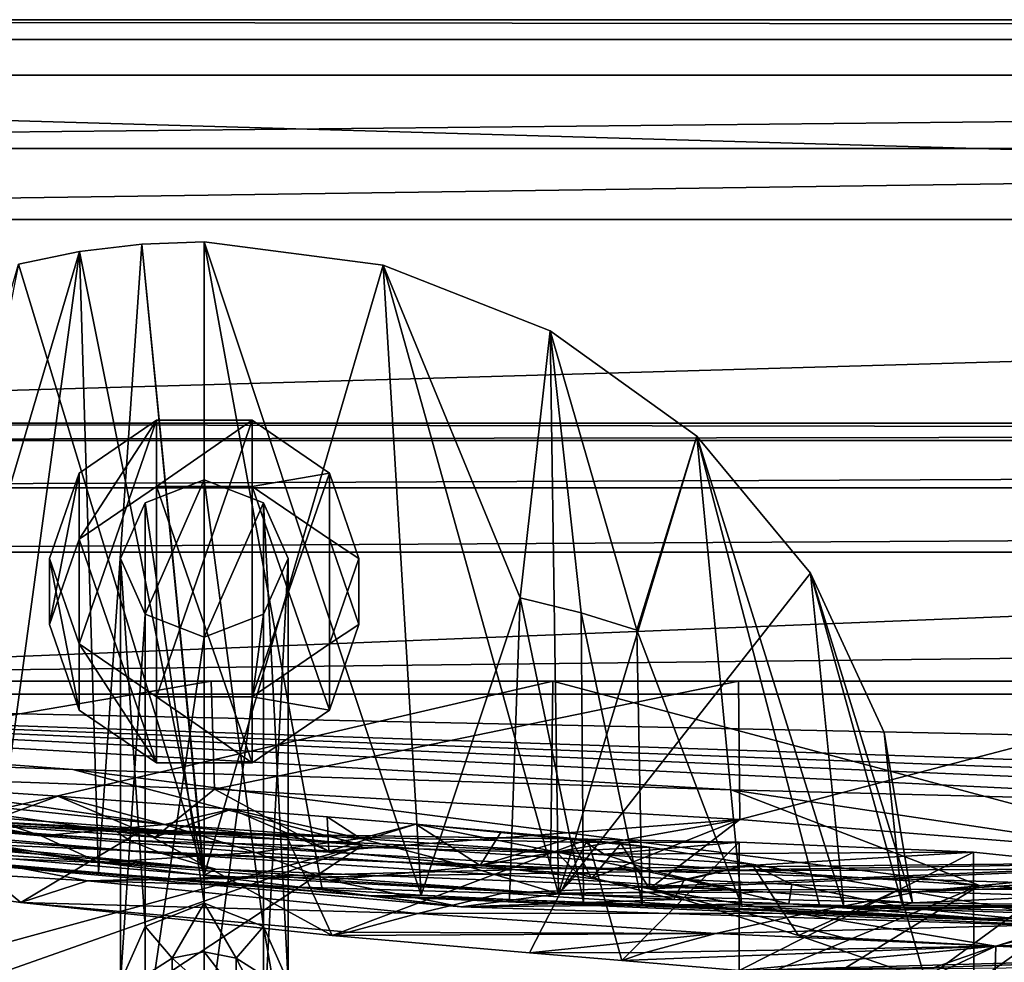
# Model space of a CAD drawing. Header units: metres. Extents: x -1004 to 0, y -708 to 0.
# Tile 23 of 93: x -864 to -788, y -73 to 0. Entities that reach past the tile are written whole.
import ezdxf

# ---------------------------------------------------------------- set-up
doc = ezdxf.new("R2010")
doc.units = ezdxf.units.M

msp = doc.modelspace()

# ---------------------------------------------------------------- linework, layer by layer
at = {"layer": 'top'}
for points in [[(-17.027203, -4.297202, 163.059692), (-987.0271, -4.297202, 163.059692), (-17.027203, -4.297202, 176.059937)], [(-987.0271, -4.297202, 163.059692), (-987.0271, -4.297202, 176.059692), (-17.027203, -4.297202, 176.059937)], [(-17.027203, -4.297202, 176.059937), (-987.0271, -4.297202, 176.059692), (-987.0271, -4.297202, 2050.059814)], [(-987.0271, -4.297202, 2063.059814), (-17.027203, -4.297202, 2063.059814), (-987.0271, -4.297202, 2050.059814)], [(-17.027203, -4.297202, 2063.059814), (-17.027203, -4.297202, 2050.059814), (-987.0271, -4.297202, 2050.059814)], [(-987.0271, -4.297202, 2050.059814), (-17.027203, -4.297202, 2050.059814), (-17.027203, -4.297202, 176.059937)], [(-17.027203, -4.297202, 2063.059814), (-987.0271, -4.297202, 2063.059814), (-51.027081, -31.297201, 2063.059814)], [(-51.027081, -31.297201, 2063.059814), (-987.0271, -4.297202, 2063.059814), (-953.0271, -31.297201, 2063.059814)], [(-17.027203, -4.297202, 163.059692), (-953.0271, -31.297201, 163.059692), (-987.0271, -4.297202, 163.059692)], [(-51.027081, -31.297201, 163.059692), (-953.0271, -31.297201, 163.059692), (-17.027203, -4.297202, 163.059692)], [(-854.610229, -17.402693, 943.24469), (-859.427612, -17.981102, 943.439392), (-857.965576, -66.166344, 853.355103)], [(-849.757874, -66.343216, 961.043457), (-859.427612, -17.981102, 943.439392), (-854.610229, -17.402693, 943.24469)], [(-854.610229, -17.402693, 943.24469), (-857.965576, -66.166344, 853.355103), (-849.757874, -66.81797, 852.998474)], [(-849.757874, -17.233496, 943.16864), (-854.610229, -17.402693, 943.24469), (-849.757874, -66.81797, 852.998474)], [(-849.757874, -66.343216, 961.043457), (-854.610229, -17.402693, 943.24469), (-849.757874, -17.233496, 943.16864)], [(-835.882202, -19.042377, 943.617188), (-849.757874, -66.343216, 961.043457), (-849.757874, -17.233496, 943.16864)], [(-849.757874, -66.81797, 852.998474), (-840.612122, -67.447441, 854.62323), (-849.757874, -17.233496, 943.16864)], [(-840.612122, -67.447441, 854.62323), (-832.92395, -67.895103, 857.842773), (-849.757874, -17.233496, 943.16864)], [(-849.757874, -17.233496, 943.16864), (-832.92395, -67.895103, 857.842773), (-835.882202, -19.042377, 943.617188)], [(-865.922913, -65.457809, 855.379517), (-859.427612, -17.981102, 943.439392), (-873.298157, -64.734299, 858.985352)], [(-859.427612, -17.981102, 943.439392), (-864.172729, -18.963947, 943.752136), (-873.298157, -64.734299, 858.985352)], [(-859.427612, -17.981102, 943.439392), (-865.922913, -65.457809, 855.379517), (-857.965576, -66.166344, 853.355103)], [(-864.172729, -18.963947, 943.752136), (-859.427612, -17.981102, 943.439392), (-849.757874, -66.343216, 961.043457)], [(-877.160034, -64.035118, 959.891235), (-864.172729, -18.963947, 943.752136), (-849.757874, -66.343216, 961.043457)], [(-822.274902, -67.830177, 960.940979), (-849.757874, -66.343216, 961.043457), (-835.882202, -19.042377, 943.617188)], [(-822.923828, -24.136017, 945.050842), (-822.274902, -67.830177, 960.940979), (-835.882202, -19.042377, 943.617188)], [(-832.92395, -67.895103, 857.842773), (-825.247131, -44.84251, 905.748718), (-835.882202, -19.042377, 943.617188)], [(-835.882202, -19.042377, 943.617188), (-825.247131, -44.84251, 905.748718), (-822.923828, -24.136017, 945.050842)], [(-825.247131, -44.84251, 905.748718), (-820.522949, -46.004532, 909.40625), (-822.923828, -24.136017, 945.050842)], [(-822.274902, -67.830177, 960.940979), (-822.923828, -24.136017, 945.050842), (-811.549011, -32.308517, 947.480591)], [(-822.923828, -24.136017, 945.050842), (-820.522949, -46.004532, 909.40625), (-816.19928, -47.357674, 913.315613)], [(-811.549011, -32.308517, 947.480591), (-822.923828, -24.136017, 945.050842), (-816.19928, -47.357674, 913.315613)], [(-51.027081, -31.297201, 2063.059814), (-953.0271, -31.297201, 2063.059814), (-56.027115, -32.636967, 2063.059814)], [(-953.0271, -31.297201, 2063.059814), (-948.0271, -32.636948, 2063.059814), (-56.027115, -32.636967, 2063.059814)], [(-953.0271, -31.297201, 163.059692), (-51.027081, -31.297201, 163.059692), (-948.0271, -32.636948, 163.059692)], [(-51.027081, -31.297201, 163.059692), (-56.027115, -32.636967, 163.059692), (-948.0271, -32.636948, 163.059692)], [(-56.027115, -32.636967, 2063.059814), (-948.0271, -32.636948, 2063.059814), (-944.366821, -36.297203, 2063.059814)], [(-948.0271, -32.636948, 163.059692), (-56.027115, -32.636967, 163.059692), (-944.366821, -36.297203, 163.059692)], [(-56.027115, -32.636967, 2063.059814), (-944.366821, -36.297203, 2063.059814), (-59.687374, -36.297272, 2063.059814)], [(-56.027115, -32.636967, 163.059692), (-59.687374, -36.297272, 163.059692), (-944.366821, -36.297203, 163.059692)], [(-802.715576, -42.937901, 950.817139), (-822.274902, -67.830177, 960.940979), (-811.549011, -32.308517, 947.480591)], [(-816.19928, -47.357674, 913.315613), (-808.042969, -68.747818, 890.460571), (-811.549011, -32.308517, 947.480591)], [(-808.042969, -68.747818, 890.460571), (-801.993713, -68.787987, 906.035645), (-811.549011, -32.308517, 947.480591)], [(-811.549011, -32.308517, 947.480591), (-801.993713, -68.787987, 906.035645), (-800.123535, -68.780083, 912.230591)], [(-811.549011, -32.308517, 947.480591), (-800.123535, -68.780083, 912.230591), (-802.715576, -42.937901, 950.817139)], [(-944.366821, -36.297203, 2063.059814), (-943.0271, -41.297203, 2063.059814), (-59.687374, -36.297272, 2063.059814)], [(-944.366821, -36.297203, 163.059692), (-59.687374, -36.297272, 163.059692), (-943.0271, -41.297203, 163.059692)], [(-59.687374, -36.297272, 2063.059814), (-943.0271, -41.297203, 2063.059814), (-61.027081, -41.297325, 2063.059814)], [(-59.687374, -36.297272, 163.059692), (-61.027081, -41.297325, 163.059692), (-943.0271, -41.297203, 163.059692)], [(-943.0271, -41.297203, 2063.059814), (-943.0271, -51.297203, 2063.059814), (-61.027081, -41.297325, 2063.059814)], [(-943.0271, -41.297203, 163.059692), (-61.027081, -41.297325, 163.059692), (-943.0271, -51.297203, 163.059692)], [(-61.027081, -41.297325, 2063.059814), (-943.0271, -51.297203, 2063.059814), (-61.026958, -51.297203, 2063.059814)], [(-61.027081, -41.297325, 163.059692), (-61.026958, -51.297203, 163.059692), (-943.0271, -51.297203, 163.059692)], [(-794.793396, -68.495552, 959.577637), (-822.274902, -67.830177, 960.940979), (-802.715576, -42.937901, 950.817139)], [(-797.008179, -55.274689, 954.917908), (-794.793396, -68.495552, 959.577637), (-802.715576, -42.937901, 950.817139)], [(-800.123535, -68.780083, 912.230591), (-795.567078, -68.674416, 935.686279), (-802.715576, -42.937901, 950.817139)], [(-802.715576, -42.937901, 950.817139), (-795.567078, -68.674416, 935.686279), (-797.008179, -55.274689, 954.917908)], [(-832.92395, -67.895103, 857.842773), (-826.06543, -68.227997, 862.589294), (-825.247131, -44.84251, 905.748718)], [(-826.06543, -68.227997, 862.589294), (-820.340393, -68.452637, 868.655518), (-825.247131, -44.84251, 905.748718)], [(-825.247131, -44.84251, 905.748718), (-820.340393, -68.452637, 868.655518), (-820.522949, -46.004532, 909.40625)], [(-820.522949, -46.004532, 909.40625), (-815.78595, -68.590988, 875.65686), (-816.19928, -47.357674, 913.315613)], [(-820.340393, -68.452637, 868.655518), (-815.78595, -68.590988, 875.65686), (-820.522949, -46.004532, 909.40625)], [(-816.19928, -47.357674, 913.315613), (-815.78595, -68.590988, 875.65686), (-808.042969, -68.747818, 890.460571)], [(-61.026958, -51.297203, 163.059692), (-726.290894, -51.297203, 197.247162), (-943.0271, -51.297203, 163.059692)], [(-726.290894, -51.297203, 197.247162), (-767.234558, -51.297203, 193.941605), (-943.0271, -51.297203, 163.059692)], [(-943.0271, -51.297203, 163.059692), (-767.234558, -51.297203, 193.941605), (-808.307739, -51.297203, 193.41275)], [(-769.87146, -51.297203, 2037.609009), (-507.81012, -51.297203, 2032.241211), (-943.0271, -51.297203, 2063.059814)], [(-507.81012, -51.297203, 2032.241211), (-454.791016, -51.297203, 2034.755859), (-943.0271, -51.297203, 2063.059814)], [(-943.0271, -51.297203, 2063.059814), (-454.791016, -51.297203, 2034.755859), (-61.026958, -51.297203, 2063.059814)], [(-875.736145, -51.297203, 2044.932495), (-822.706604, -51.297203, 2042.676025), (-943.0271, -51.297203, 2063.059814)], [(-822.706604, -51.297203, 2042.676025), (-769.87146, -51.297203, 2037.609009), (-943.0271, -51.297203, 2063.059814)], [(-808.307739, -51.297203, 193.41275), (-849.232544, -51.297203, 195.654984), (-943.0271, -51.297203, 163.059692)], [(-849.232544, -51.297203, 195.654984), (-889.72876, -51.297203, 200.624969), (-943.0271, -51.297203, 163.059692)], [(-849.232544, -51.297203, 195.654984), (-889.701172, -58.207253, 203.166687), (-889.72876, -51.297203, 200.624969)], [(-848.972412, -59.678417, 198.694427), (-889.701172, -58.207253, 203.166687), (-849.232544, -51.297203, 195.654984)], [(-875.736145, -51.297203, 2044.932495), (-875.770142, -63.577286, 2042.766724), (-822.706604, -51.297203, 2042.676025)], [(-875.770142, -63.577286, 2042.766724), (-822.884949, -65.855408, 2040.114502), (-822.706604, -51.297203, 2042.676025)], [(-808.307739, -51.297203, 193.41275), (-848.972412, -59.678417, 198.694427), (-849.232544, -51.297203, 195.654984)], [(-808.200867, -62.023865, 197.315552), (-848.972412, -59.678417, 198.694427), (-808.307739, -51.297203, 193.41275)], [(-822.706604, -51.297203, 2042.676025), (-822.884949, -65.855408, 2040.114502), (-770.159607, -65.319366, 2035.15332)], [(-822.706604, -51.297203, 2042.676025), (-770.159607, -65.319366, 2035.15332), (-769.87146, -51.297203, 2037.609009)], [(-767.234558, -51.297203, 193.941605), (-808.200867, -62.023865, 197.315552), (-808.307739, -51.297203, 193.41275)], [(-767.468323, -65.316795, 199.038956), (-808.200867, -62.023865, 197.315552), (-767.234558, -51.297203, 193.941605)], [(-795.567078, -68.674416, 935.686279), (-794.793396, -68.495552, 959.577637), (-797.008179, -55.274689, 954.917908)], [(-848.972412, -59.678417, 198.694427), (-853.577881, -63.410149, 320.85907), (-889.701172, -58.207253, 203.166687)], [(-853.577881, -63.410149, 320.85907), (-867.20166, -62.439396, 322.848114), (-889.701172, -58.207253, 203.166687)], [(-879.016785, -61.822502, 492.243408), (-887.121521, -58.583912, 337.418945), (-862.400635, -63.296169, 492.175079)], [(-887.121521, -58.583912, 337.418945), (-874.23175, -59.340397, 325.937317), (-862.400635, -63.296169, 492.175079)], [(-862.400635, -63.296169, 492.175079), (-874.23175, -59.340397, 325.937317), (-852.808655, -62.420971, 406.332275)], [(-874.23175, -59.340397, 325.937317), (-861.132202, -60.221062, 321.364349), (-852.808655, -62.420971, 406.332275)], [(-861.132202, -60.221062, 321.364349), (-874.23175, -59.340397, 325.937317), (-867.20166, -62.439396, 322.848114)], [(-857.901062, -65.356529, 578.066223), (-879.612305, -64.45845, 664.056396), (-895.616821, -60.177223, 492.31369)], [(-895.616821, -60.177223, 492.31369), (-879.016785, -61.822502, 492.243408), (-857.901062, -65.356529, 578.066223)], [(-853.577881, -63.410149, 320.85907), (-861.132202, -60.221062, 321.364349), (-867.20166, -62.439396, 322.848114)], [(-852.808655, -62.420971, 406.332275), (-861.132202, -60.221062, 321.364349), (-847.637878, -61.22514, 321.471588)], [(-847.637878, -61.22514, 321.471588), (-861.132202, -60.221062, 321.364349), (-853.577881, -63.410149, 320.85907)], [(-840.094727, -64.495232, 323.604584), (-853.577881, -63.410149, 320.85907), (-848.972412, -59.678417, 198.694427)], [(-808.200867, -62.023865, 197.315552), (-840.094727, -64.495232, 323.604584), (-848.972412, -59.678417, 198.694427)], [(-892.096436, -60.784241, 1713.591675), (-892.748108, -60.84351, 1504.057007), (-856.504944, -62.984676, 1504.057129)], [(-892.748108, -60.84351, 1504.057007), (-855.558472, -63.659142, 1354.35791), (-856.504944, -62.984676, 1504.057129)], [(-892.748108, -60.84351, 1504.057007), (-892.282837, -61.211842, 1354.437866), (-855.558472, -63.659142, 1354.35791)], [(-855.187927, -62.820137, 1713.624878), (-854.650574, -62.902309, 1769.086914), (-892.096436, -60.784241, 1713.591675)], [(-854.650574, -62.902309, 1769.086914), (-871.535095, -62.258232, 1845.764404), (-892.096436, -60.784241, 1713.591675)], [(-856.504944, -62.984676, 1504.057129), (-855.187927, -62.820137, 1713.624878), (-892.096436, -60.784241, 1713.591675)], [(-892.282837, -61.211842, 1354.437866), (-853.018921, -64.679634, 1204.7146), (-855.558472, -63.659142, 1354.35791)], [(-892.282837, -61.211842, 1354.437866), (-891.032593, -61.791126, 1204.846802), (-853.018921, -64.679634, 1204.7146)], [(-891.032593, -61.791126, 1204.846802), (-848.852234, -65.8731, 1055.248657), (-853.018921, -64.679634, 1204.7146)], [(-888.980652, -62.49649, 1055.366943), (-848.852234, -65.8731, 1055.248657), (-891.032593, -61.791126, 1204.846802)], [(-879.016785, -61.822502, 492.243408), (-862.400635, -63.296169, 492.175079), (-857.901062, -65.356529, 578.066223)], [(-840.094727, -64.495232, 323.604584), (-847.637878, -61.22514, 321.471588), (-853.577881, -63.410149, 320.85907)], [(-852.808655, -62.420971, 406.332275), (-847.637878, -61.22514, 321.471588), (-837.627075, -63.51749, 406.278778)], [(-847.637878, -61.22514, 321.471588), (-840.218079, -61.817905, 323.556702), (-837.627075, -63.51749, 406.278778)], [(-840.094727, -64.495232, 323.604584), (-840.218079, -61.817905, 323.556702), (-847.637878, -61.22514, 321.471588)], [(-837.627075, -63.51749, 406.278778), (-840.218079, -61.817905, 323.556702), (-833.342407, -62.393806, 327.02124)], [(-833.342407, -62.393806, 327.02124), (-840.218079, -61.817905, 323.556702), (-840.094727, -64.495232, 323.604584)], [(-890.162598, -64.841545, 1923.057007), (-871.535095, -62.258232, 1845.764404), (-863.986145, -68.469063, 1812.364502)], [(-877.160034, -64.035118, 959.891235), (-848.852234, -65.8731, 1055.248657), (-888.980652, -62.49649, 1055.366943)], [(-871.535095, -62.258232, 1845.764404), (-854.650574, -62.902309, 1769.086914), (-863.986145, -68.469063, 1812.364502)], [(-862.400635, -63.296169, 492.175079), (-852.808655, -62.420971, 406.332275), (-845.771423, -64.59597, 492.108734)], [(-852.808655, -62.420971, 406.332275), (-837.627075, -63.51749, 406.278778), (-845.771423, -64.59597, 492.108734)], [(-828.35022, -65.597733, 330.747253), (-840.094727, -64.495232, 323.604584), (-808.200867, -62.023865, 197.315552)], [(-828.35022, -65.597733, 330.747253), (-833.342407, -62.393806, 327.02124), (-840.094727, -64.495232, 323.604584)], [(-833.342407, -62.393806, 327.02124), (-822.446411, -64.543343, 406.226318), (-837.627075, -63.51749, 406.278778)], [(-826.711975, -62.977085, 332.264496), (-817.435303, -63.88168, 346.300232), (-833.342407, -62.393806, 327.02124)], [(-817.435303, -63.88168, 346.300232), (-815.208374, -64.166626, 354.473541), (-833.342407, -62.393806, 327.02124)], [(-833.342407, -62.393806, 327.02124), (-815.208374, -64.166626, 354.473541), (-822.446411, -64.543343, 406.226318)], [(-826.711975, -62.977085, 332.264496), (-833.342407, -62.393806, 327.02124), (-828.35022, -65.597733, 330.747253)], [(-819.708191, -66.603249, 341.459961), (-828.35022, -65.597733, 330.747253), (-808.200867, -62.023865, 197.315552)], [(-819.708191, -66.603249, 341.459961), (-808.200867, -62.023865, 197.315552), (-815.208191, -67.399529, 354.47464)], [(-808.200867, -62.023865, 197.315552), (-767.468323, -65.316795, 199.038956), (-815.208191, -67.399529, 354.47464)], [(-863.986145, -68.469063, 1812.364502), (-854.650574, -62.902309, 1769.086914), (-839.844421, -71.025368, 1695.096069)], [(-857.901062, -65.356529, 578.066223), (-862.400635, -63.296169, 492.175079), (-845.771423, -64.59597, 492.108734)], [(-856.504944, -62.984676, 1504.057129), (-843.439758, -63.182178, 1713.74646), (-855.187927, -62.820137, 1713.624878)], [(-820.159668, -63.811649, 1504.057129), (-819.996887, -63.564648, 1581.99292), (-856.504944, -62.984676, 1504.057129)], [(-819.996887, -63.564648, 1581.99292), (-843.439758, -63.182178, 1713.74646), (-856.504944, -62.984676, 1504.057129)], [(-856.504944, -62.984676, 1504.057129), (-855.558472, -63.659142, 1354.35791), (-818.719055, -64.7202, 1354.303101)], [(-820.159668, -63.811649, 1504.057129), (-856.504944, -62.984676, 1504.057129), (-818.719055, -64.7202, 1354.303101)], [(-843.439758, -63.182178, 1713.74646), (-854.650574, -62.902309, 1769.086914), (-855.187927, -62.820137, 1713.624878)], [(-854.650574, -62.902309, 1769.086914), (-843.439758, -63.182178, 1713.74646), (-839.844421, -71.025368, 1695.096069)], [(-839.844421, -71.025368, 1695.096069), (-843.439758, -63.182178, 1713.74646), (-819.996887, -63.564648, 1581.99292)], [(-821.325684, -63.480854, 338.791565), (-826.711975, -62.977085, 332.264496), (-828.35022, -65.597733, 330.747253)], [(-826.711975, -62.977085, 332.264496), (-821.325684, -63.480854, 338.791565), (-817.435303, -63.88168, 346.300232)], [(-762.079041, -66.424118, 1923.057007), (-721.803162, -62.80423, 1983.376099), (-794.323242, -67.614372, 1923.057007)], [(-794.323242, -67.614372, 1923.057007), (-721.803162, -62.80423, 1983.376099), (-770.159607, -65.319366, 2035.15332)], [(-875.770142, -63.577286, 2042.766724), (-890.162598, -64.841545, 1923.057007), (-858.828674, -66.788475, 1923.057007)], [(-848.852234, -65.8731, 1055.248657), (-877.160034, -64.035118, 959.891235), (-849.757874, -66.343216, 961.043457)], [(-822.884949, -65.855408, 2040.114502), (-875.770142, -63.577286, 2042.766724), (-858.828674, -66.788475, 1923.057007)], [(-855.558472, -63.659142, 1354.35791), (-814.862854, -66.037811, 1204.630249), (-818.719055, -64.7202, 1354.303101)], [(-855.558472, -63.659142, 1354.35791), (-853.018921, -64.679634, 1204.7146), (-814.862854, -66.037811, 1204.630249)], [(-837.627075, -63.51749, 406.278778), (-829.131287, -65.721695, 492.044342), (-845.771423, -64.59597, 492.108734)], [(-819.996887, -63.564648, 1581.99292), (-824.525391, -72.360207, 1609.554688), (-839.844421, -71.025368, 1695.096069)], [(-822.446411, -64.543343, 406.226318), (-829.131287, -65.721695, 492.044342), (-837.627075, -63.51749, 406.278778)], [(-821.325684, -63.480854, 338.791565), (-828.35022, -65.597733, 330.747253), (-819.708191, -66.603249, 341.459961)], [(-817.359619, -72.957466, 1565.361328), (-824.525391, -72.360207, 1609.554688), (-819.996887, -63.564648, 1581.99292)], [(-815.208374, -64.166626, 354.473541), (-807.270386, -65.498421, 406.145844), (-822.446411, -64.543343, 406.226318)], [(-817.435303, -63.88168, 346.300232), (-821.325684, -63.480854, 338.791565), (-819.708191, -66.603249, 341.459961)], [(-808.264465, -63.796066, 1504.110352), (-819.996887, -63.564648, 1581.99292), (-820.159668, -63.811649, 1504.057129)], [(-818.719055, -64.7202, 1354.303101), (-808.264465, -63.796066, 1504.110352), (-820.159668, -63.811649, 1504.057129)], [(-808.264465, -63.796066, 1504.110352), (-817.359619, -72.957466, 1565.361328), (-819.996887, -63.564648, 1581.99292)], [(-817.435303, -63.88168, 346.300232), (-819.708191, -66.603249, 341.459961), (-815.208191, -67.399529, 354.47464)], [(-790.07489, -64.57476, 1354.276978), (-808.264465, -63.796066, 1504.110352), (-818.719055, -64.7202, 1354.303101)], [(-815.208374, -64.166626, 354.473541), (-817.435303, -63.88168, 346.300232), (-815.208191, -67.399529, 354.47464)], [(-808.250854, -73.740707, 1504.014038), (-817.359619, -72.957466, 1565.361328), (-808.264465, -63.796066, 1504.110352)], [(-815.208374, -64.166626, 354.473541), (-815.208191, -67.399529, 354.47464), (-807.270386, -65.498421, 406.145844)], [(-790.07489, -64.57476, 1354.276978), (-808.250854, -73.740707, 1504.014038), (-808.264465, -63.796066, 1504.110352)], [(-858.828674, -66.788475, 1923.057007), (-890.162598, -64.841545, 1923.057007), (-863.986145, -68.469063, 1812.364502)], [(-829.86145, -68.811707, 664.056396), (-837.016846, -67.946159, 784.95929), (-879.612305, -64.45845, 664.056396)], [(-837.016846, -67.946159, 784.95929), (-865.922913, -65.457809, 855.379517), (-879.612305, -64.45845, 664.056396)], [(-829.86145, -68.811707, 664.056396), (-879.612305, -64.45845, 664.056396), (-857.901062, -65.356529, 578.066223)], [(-845.771423, -64.59597, 492.108734), (-840.086914, -66.730057, 578.020935), (-857.901062, -65.356529, 578.066223)], [(-853.018921, -64.679634, 1204.7146), (-808.541382, -67.498871, 1055.177002), (-814.862854, -66.037811, 1204.630249)], [(-853.018921, -64.679634, 1204.7146), (-848.852234, -65.8731, 1055.248657), (-808.541382, -67.498871, 1055.177002)], [(-829.131287, -65.721695, 492.044342), (-840.086914, -66.730057, 578.020935), (-845.771423, -64.59597, 492.108734)], [(-822.446411, -64.543343, 406.226318), (-820.808044, -66.219551, 492.012878), (-829.131287, -65.721695, 492.044342)], [(-807.270386, -65.498421, 406.145844), (-812.483154, -66.674156, 491.981934), (-822.446411, -64.543343, 406.226318)], [(-812.483154, -66.674156, 491.981934), (-820.808044, -66.219551, 492.012878), (-822.446411, -64.543343, 406.226318)], [(-814.862854, -66.037811, 1204.630249), (-790.07489, -64.57476, 1354.276978), (-818.719055, -64.7202, 1354.303101)], [(-814.862854, -66.037811, 1204.630249), (-777.589722, -65.864189, 1204.479126), (-790.07489, -64.57476, 1354.276978)], [(-790.035095, -74.786453, 1353.887085), (-808.250854, -73.740707, 1504.014038), (-790.07489, -64.57476, 1354.276978)], [(-777.589722, -65.864189, 1204.479126), (-790.035095, -74.786453, 1353.887085), (-790.07489, -64.57476, 1354.276978)], [(-857.965576, -66.166344, 853.355103), (-865.922913, -65.457809, 855.379517), (-837.016846, -67.946159, 784.95929)], [(-822.884949, -65.855408, 2040.114502), (-858.828674, -66.788475, 1923.057007), (-770.159607, -65.319366, 2035.15332)], [(-858.828674, -66.788475, 1923.057007), (-826.590881, -67.735649, 1923.057007), (-770.159607, -65.319366, 2035.15332)], [(-840.086914, -66.730057, 578.020935), (-829.86145, -68.811707, 664.056396), (-857.901062, -65.356529, 578.066223)], [(-770.159607, -65.319366, 2035.15332), (-826.590881, -67.735649, 1923.057007), (-794.323242, -67.614372, 1923.057007)], [(-815.208191, -67.399529, 354.47464), (-767.468323, -65.316795, 199.038956), (-788.33136, -71.859062, 430.611725)], [(-815.208191, -67.399529, 354.47464), (-803.658691, -71.032463, 431.536346), (-807.270386, -65.498421, 406.145844)], [(-804.156799, -67.084656, 491.951477), (-812.483154, -66.674156, 491.981934), (-807.270386, -65.498421, 406.145844)], [(-795.83551, -67.454842, 491.871277), (-804.156799, -67.084656, 491.951477), (-807.270386, -65.498421, 406.145844)], [(-807.270386, -65.498421, 406.145844), (-803.658691, -71.032463, 431.536346), (-795.83551, -67.454842, 491.871277)], [(-767.468323, -65.316795, 199.038956), (-727.075439, -70.062546, 204.031982), (-788.33136, -71.859062, 430.611725)], [(-849.757874, -66.81797, 852.998474), (-857.965576, -66.166344, 853.355103), (-837.016846, -67.946159, 784.95929)], [(-822.274902, -67.830177, 960.940979), (-848.852234, -65.8731, 1055.248657), (-849.757874, -66.343216, 961.043457)], [(-808.541382, -67.498871, 1055.177002), (-848.852234, -65.8731, 1055.248657), (-822.274902, -67.830177, 960.940979)], [(-829.131287, -65.721695, 492.044342), (-822.24707, -67.800583, 577.978394), (-840.086914, -66.730057, 578.020935)], [(-820.808044, -66.219551, 492.012878), (-822.24707, -67.800583, 577.978394), (-829.131287, -65.721695, 492.044342)], [(-813.319641, -68.225174, 577.958191), (-822.24707, -67.800583, 577.978394), (-820.808044, -66.219551, 492.012878)], [(-820.808044, -66.219551, 492.012878), (-812.483154, -66.674156, 491.981934), (-813.319641, -68.225174, 577.958191)], [(-770.7453, -67.420273, 1054.481445), (-777.589722, -65.864189, 1204.479126), (-814.862854, -66.037811, 1204.630249)], [(-808.541382, -67.498871, 1055.177002), (-770.7453, -67.420273, 1054.481445), (-814.862854, -66.037811, 1204.630249)], [(-772.828857, -68.326736, 1818.749023), (-762.079041, -66.424118, 1923.057007), (-794.323242, -67.614372, 1923.057007)], [(-777.55658, -76.018417, 1203.960815), (-790.035095, -74.786453, 1353.887085), (-777.589722, -65.864189, 1204.479126)], [(-863.986145, -68.469063, 1812.364502), (-833.186768, -69.311295, 1818.726807), (-858.828674, -66.788475, 1923.057007)], [(-833.186768, -69.311295, 1818.726807), (-826.590881, -67.735649, 1923.057007), (-858.828674, -66.788475, 1923.057007)], [(-837.016846, -67.946159, 784.95929), (-840.612122, -67.447441, 854.62323), (-849.757874, -66.81797, 852.998474)], [(-822.24707, -67.800583, 577.978394), (-829.86145, -68.811707, 664.056396), (-840.086914, -66.730057, 578.020935)], [(-812.483154, -66.674156, 491.981934), (-804.388245, -68.57795, 577.938721), (-813.319641, -68.225174, 577.958191)], [(-804.388245, -68.57795, 577.938721), (-812.483154, -66.674156, 491.981934), (-804.156799, -67.084656, 491.951477)], [(-795.453674, -68.859047, 577.919922), (-804.388245, -68.57795, 577.938721), (-804.156799, -67.084656, 491.951477)], [(-795.453674, -68.859047, 577.919922), (-804.156799, -67.084656, 491.951477), (-795.83551, -67.454842, 491.871277)], [(-832.92395, -67.895103, 857.842773), (-840.612122, -67.447441, 854.62323), (-837.016846, -67.946159, 784.95929)], [(-826.06543, -68.227997, 862.589294), (-832.92395, -67.895103, 857.842773), (-837.016846, -67.946159, 784.95929)], [(-829.86145, -68.811707, 664.056396), (-779.790649, -70.405502, 664.056396), (-837.016846, -67.946159, 784.95929)], [(-779.790649, -70.405502, 664.056396), (-790.594788, -69.675713, 784.910889), (-837.016846, -67.946159, 784.95929)], [(-837.016846, -67.946159, 784.95929), (-790.594788, -69.675713, 784.910889), (-826.06543, -68.227997, 862.589294)], [(-826.590881, -67.735649, 1923.057007), (-833.186768, -69.311295, 1818.726807), (-802.999207, -69.289215, 1818.728882)], [(-829.86145, -68.811707, 664.056396), (-822.24707, -67.800583, 577.978394), (-813.319641, -68.225174, 577.958191)], [(-826.590881, -67.735649, 1923.057007), (-802.999207, -69.289215, 1818.728882), (-794.323242, -67.614372, 1923.057007)], [(-794.793396, -68.495552, 959.577637), (-808.541382, -67.498871, 1055.177002), (-822.274902, -67.830177, 960.940979)], [(-788.33136, -71.859062, 430.611725), (-800.113708, -71.212776, 430.611694), (-815.208191, -67.399529, 354.47464)], [(-800.113708, -71.212776, 430.611694), (-803.658691, -71.032463, 431.536346), (-815.208191, -67.399529, 354.47464)], [(-770.7453, -67.420273, 1054.481445), (-808.541382, -67.498871, 1055.177002), (-794.793396, -68.495552, 959.577637)], [(-803.658691, -71.032463, 431.536346), (-793.826294, -74.413231, 508.847076), (-795.83551, -67.454842, 491.871277)], [(-794.323242, -67.614372, 1923.057007), (-802.999207, -69.289215, 1818.728882), (-772.828857, -68.326736, 1818.749023)], [(-786.521606, -69.07679, 577.859741), (-795.453674, -68.859047, 577.919922), (-795.83551, -67.454842, 491.871277)], [(-795.83551, -67.454842, 491.871277), (-793.826294, -74.413231, 508.847076), (-786.521606, -69.07679, 577.859741)], [(-769.519409, -68.833252, 905.76062), (-770.7453, -67.420273, 1054.481445), (-794.793396, -68.495552, 959.577637)], [(-839.844421, -71.025368, 1695.096069), (-838.555664, -70.7771, 1714.32605), (-863.986145, -68.469063, 1812.364502)], [(-838.555664, -70.7771, 1714.32605), (-833.186768, -69.311295, 1818.726807), (-863.986145, -68.469063, 1812.364502)], [(-804.388245, -68.57795, 577.938721), (-829.86145, -68.811707, 664.056396), (-813.319641, -68.225174, 577.958191)], [(-779.790649, -70.405502, 664.056396), (-829.86145, -68.811707, 664.056396), (-804.388245, -68.57795, 577.938721)], [(-790.594788, -69.675713, 784.910889), (-820.340393, -68.452637, 868.655518), (-826.06543, -68.227997, 862.589294)], [(-790.594788, -69.675713, 784.910889), (-815.78595, -68.590988, 875.65686), (-820.340393, -68.452637, 868.655518)], [(-808.042969, -68.747818, 890.460571), (-815.78595, -68.590988, 875.65686), (-790.594788, -69.675713, 784.910889)], [(-799.701599, -68.82914, 906.060059), (-801.993713, -68.787987, 906.035645), (-808.042969, -68.747818, 890.460571)], [(-799.701599, -68.82914, 906.060059), (-808.042969, -68.747818, 890.460571), (-790.594788, -69.675713, 784.910889)], [(-795.453674, -68.859047, 577.919922), (-779.790649, -70.405502, 664.056396), (-804.388245, -68.57795, 577.938721)], [(-802.999207, -69.289215, 1818.728882), (-781.593201, -70.123581, 1714.17395), (-772.828857, -68.326736, 1818.749023)], [(-795.567078, -68.674416, 935.686279), (-800.123535, -68.780083, 912.230591), (-799.701599, -68.82914, 906.060059)], [(-799.701599, -68.82914, 906.060059), (-769.519409, -68.833252, 905.76062), (-795.567078, -68.674416, 935.686279)], [(-769.519409, -68.833252, 905.76062), (-794.793396, -68.495552, 959.577637), (-795.567078, -68.674416, 935.686279)], [(-838.555664, -70.7771, 1714.32605), (-810.069031, -70.867844, 1714.226074), (-833.186768, -69.311295, 1818.726807)], [(-833.186768, -69.311295, 1818.726807), (-810.069031, -70.867844, 1714.226074), (-802.999207, -69.289215, 1818.728882)], [(-802.999207, -69.289215, 1818.728882), (-810.069031, -70.867844, 1714.226074), (-781.593201, -70.123581, 1714.17395)], [(-800.123535, -68.780083, 912.230591), (-801.993713, -68.787987, 906.035645), (-799.701599, -68.82914, 906.060059)], [(-790.594788, -69.675713, 784.910889), (-772.625488, -69.705391, 784.209045), (-799.701599, -68.82914, 906.060059)], [(-772.625488, -69.705391, 784.209045), (-769.519409, -68.833252, 905.76062), (-799.701599, -68.82914, 906.060059)], [(-779.790649, -70.405502, 664.056396), (-795.453674, -68.859047, 577.919922), (-786.521606, -69.07679, 577.859741)], [(-793.826294, -74.413231, 508.847076), (-785.716248, -77.41024, 586.372864), (-786.521606, -69.07679, 577.859741)], [(-810.069031, -70.867844, 1714.226074), (-788.35614, -71.847389, 1609.300293), (-781.593201, -70.123581, 1714.17395)], [(-779.790649, -70.405502, 664.056396), (-779.334961, -70.407219, 664.056396), (-790.594788, -69.675713, 784.910889)], [(-779.334961, -70.407219, 664.056396), (-772.625488, -69.705391, 784.209045), (-790.594788, -69.675713, 784.910889)], [(-781.593201, -70.123581, 1714.17395), (-788.35614, -71.847389, 1609.300293), (-761.225647, -70.588348, 1609.253296)], [(-788.33136, -71.859062, 430.611725), (-727.075439, -70.062546, 204.031982), (-776.553162, -72.404121, 430.611725)], [(-810.069031, -70.867844, 1714.226074), (-838.555664, -70.7771, 1714.32605), (-839.844421, -71.025368, 1695.096069)], [(-824.525391, -72.360207, 1609.554688), (-810.069031, -70.867844, 1714.226074), (-839.844421, -71.025368, 1695.096069)], [(-815.523621, -72.35788, 1609.399414), (-810.069031, -70.867844, 1714.226074), (-824.525391, -72.360207, 1609.554688)], [(-810.069031, -70.867844, 1714.226074), (-815.523621, -72.35788, 1609.399414), (-788.35614, -71.847389, 1609.300293)], [(-793.826294, -74.413231, 508.847076), (-803.658691, -71.032463, 431.536346), (-788.33136, -71.859062, 430.611725)], [(-803.658691, -71.032463, 431.536346), (-800.113708, -71.212776, 430.611694), (-788.33136, -71.859062, 430.611725)], [(-788.35614, -71.847389, 1609.300293), (-766.882202, -72.597679, 1504.057129), (-761.225647, -70.588348, 1609.253296)], [(-817.359619, -72.957466, 1565.361328), (-815.523621, -72.35788, 1609.399414), (-824.525391, -72.360207, 1609.554688)], [(-808.250854, -73.740707, 1504.014038), (-788.35614, -71.847389, 1609.300293), (-817.359619, -72.957466, 1565.361328)], [(-788.35614, -71.847389, 1609.300293), (-815.523621, -72.35788, 1609.399414), (-817.359619, -72.957466, 1565.361328)], [(-793.108032, -73.519676, 1504.057129), (-788.35614, -71.847389, 1609.300293), (-808.250854, -73.740707, 1504.014038)], [(-793.826294, -74.413231, 508.847076), (-788.33136, -71.859062, 430.611725), (-788.460449, -76.049599, 547.334351)], [(-793.108032, -73.519676, 1504.057129), (-766.882202, -72.597679, 1504.057129), (-788.35614, -71.847389, 1609.300293)], [(-788.460449, -76.049599, 547.334351), (-788.33136, -71.859062, 430.611725), (-776.553162, -72.404121, 430.611725)], [(-782.550049, -76.244949, 547.334351), (-788.460449, -76.049599, 547.334351), (-776.553162, -72.404121, 430.611725)], [(-766.882202, -72.597679, 1504.057007), (-793.108032, -73.519676, 1504.057129), (-808.250854, -73.740707, 1504.014038)], [(-766.882202, -72.597679, 1504.057007), (-808.250854, -73.740707, 1504.014038), (-769.436951, -73.357925, 1429.131714)], [(-766.882202, -72.597679, 1504.057129), (-793.108032, -73.519676, 1504.057129), (-766.882202, -72.597679, 1504.057007)]]:
    msp.add_3dface(points, dxfattribs=at)
at = {"layer": 'top0123410'}
for points in [[(-849.757385, -35.680367, 949.882874), (-849.757385, -68.532104, 859.625122), (-854.353882, -37.469189, 950.533997)], [(-849.757385, -35.680367, 949.882874), (-854.353882, -46.107525, 953.678162), (-849.757385, -47.896347, 954.329224)], [(-849.757385, -35.680367, 949.882874), (-854.353882, -37.469189, 950.533997), (-854.353882, -46.107525, 953.678162)], [(-845.161133, -37.469856, 950.534241), (-845.161133, -70.321594, 860.276489), (-849.757385, -35.680367, 949.882874)], [(-845.161133, -70.321594, 860.276489), (-849.757385, -68.532104, 859.625122), (-849.757385, -35.680367, 949.882874)], [(-845.161133, -37.469856, 950.534241), (-849.757385, -35.680367, 949.882874), (-849.757385, -47.896347, 954.329224)], [(-854.353882, -37.469189, 950.533997), (-854.353882, -70.32093, 860.276245), (-856.257874, -41.788357, 952.106079)], [(-854.353882, -37.469189, 950.533997), (-856.257874, -41.788357, 952.106079), (-854.353882, -46.107525, 953.678162)], [(-849.757385, -68.532104, 859.625122), (-854.353882, -70.32093, 860.276245), (-854.353882, -37.469189, 950.533997)], [(-845.161133, -37.469856, 950.534241), (-849.757385, -47.896347, 954.329224), (-845.161133, -46.106857, 953.677917)], [(-843.257874, -41.788357, 952.106079), (-843.257874, -74.640091, 861.848328), (-845.161133, -37.469856, 950.534241)], [(-843.257874, -74.640091, 861.848328), (-845.161133, -70.321594, 860.276489), (-845.161133, -37.469856, 950.534241)], [(-843.257874, -41.788357, 952.106079), (-845.161133, -37.469856, 950.534241), (-845.161133, -46.106857, 953.677917)], [(-854.353882, -46.107525, 953.678162), (-856.257874, -41.788357, 952.106079), (-856.257874, -74.640091, 861.848328)], [(-854.353882, -70.32093, 860.276245), (-856.257874, -74.640091, 861.848328), (-856.257874, -41.788357, 952.106079)], [(-843.257874, -74.640091, 861.848328), (-843.257874, -41.788357, 952.106079), (-845.161133, -78.958595, 863.420166)], [(-843.257874, -41.788357, 952.106079), (-845.161133, -46.106857, 953.677917), (-845.161133, -78.958595, 863.420166)], [(-854.353882, -78.959259, 863.42041), (-854.353882, -46.107525, 953.678162), (-856.257874, -74.640091, 861.848328)], [(-849.757385, -47.896347, 954.329224), (-854.353882, -46.107525, 953.678162), (-854.353882, -78.959259, 863.42041)], [(-845.161133, -78.958595, 863.420166), (-845.161133, -46.106857, 953.677917), (-849.757385, -80.748085, 864.071472)], [(-845.161133, -46.106857, 953.677917), (-849.757385, -47.896347, 954.329224), (-849.757385, -80.748085, 864.071472)], [(-849.757385, -80.748085, 864.071472), (-849.757385, -47.896347, 954.329224), (-854.353882, -78.959259, 863.42041)], [(-854.353882, -70.32093, 860.276245), (-849.757385, -68.532104, 859.625122), (-852.2453, -72.774612, 847.81366)], [(-852.2453, -72.774612, 847.81366), (-849.757385, -68.532104, 859.625122), (-849.757874, -72.296692, 847.685608)], [(-849.757385, -68.532104, 859.625122), (-847.270386, -72.774612, 847.81366), (-849.757874, -72.296692, 847.685608)], [(-849.757385, -68.532104, 859.625122), (-845.161133, -70.321594, 860.276489), (-847.270386, -72.774612, 847.81366)], [(-856.257874, -74.640091, 861.848328), (-854.353882, -70.32093, 860.276245), (-854.354065, -74.135628, 848.178345)], [(-854.354065, -74.135628, 848.178345), (-854.353882, -70.32093, 860.276245), (-852.2453, -72.774612, 847.81366)], [(-845.161133, -70.321594, 860.276489), (-845.161682, -74.135628, 848.178345), (-847.270386, -72.774612, 847.81366)], [(-843.257874, -81.407585, 836.592102), (-845.161682, -74.135628, 848.178345), (-845.161133, -70.321594, 860.276489)], [(-843.257874, -74.640091, 861.848328), (-843.257874, -81.407585, 836.592102), (-845.161133, -70.321594, 860.276489)], [(-852.2453, -72.774612, 847.81366), (-849.757874, -72.296692, 847.685608), (-849.757874, -75.00634, 835.463379)], [(-849.757874, -72.296692, 847.685608), (-847.270386, -72.774612, 847.81366), (-847.270386, -75.493599, 835.549316)], [(-849.757874, -72.296692, 847.685608), (-847.270386, -75.493599, 835.549316), (-849.757874, -75.00634, 835.463379)], [(-854.354065, -74.135628, 848.178345), (-852.2453, -72.774612, 847.81366), (-852.2453, -75.493599, 835.549316)], [(-852.2453, -75.493599, 835.549316), (-852.2453, -72.774612, 847.81366), (-849.757874, -75.00634, 835.463379)], [(-847.270386, -72.774612, 847.81366), (-845.161682, -76.881218, 835.794006), (-847.270386, -75.493599, 835.549316)], [(-847.270386, -72.774612, 847.81366), (-845.161682, -74.135628, 848.178345), (-845.161682, -76.881218, 835.794006)]]:
    msp.add_3dface(points, dxfattribs=at)
at = {"layer": 'top0123422'}
for points in [[(-853.466064, -36.194355, 934.107239), (-859.466064, -40.290707, 935.598267), (-853.466064, -31.063971, 948.202637)], [(-859.466064, -40.290707, 935.598267), (-859.466064, -35.16032, 949.693604), (-853.466064, -31.063971, 948.202637)], [(-853.466064, -31.063971, 948.202637), (-859.466064, -48.416393, 954.518494), (-853.466064, -52.512745, 956.00946)], [(-853.466064, -31.063971, 948.202637), (-859.466064, -35.16032, 949.693604), (-859.466064, -48.416393, 954.518494)], [(-846.049683, -36.194355, 934.107239), (-853.466064, -36.194355, 934.107239), (-846.049683, -31.063971, 948.202637)], [(-853.466064, -36.194355, 934.107239), (-853.466064, -31.063971, 948.202637), (-846.049683, -31.063971, 948.202637)], [(-846.049683, -31.063971, 948.202637), (-853.466064, -52.512745, 956.00946), (-846.049683, -52.512745, 956.00946)], [(-846.049683, -31.063971, 948.202637), (-853.466064, -31.063971, 948.202637), (-853.466064, -52.512745, 956.00946)], [(-846.049683, -36.194355, 934.107239), (-846.049683, -31.063971, 948.202637), (-840.049683, -35.16032, 949.693604)], [(-840.049683, -35.16032, 949.693604), (-846.049683, -31.063971, 948.202637), (-846.049683, -52.512745, 956.00946)], [(-859.466064, -40.290707, 935.598267), (-861.757874, -46.918743, 938.010681), (-859.466064, -35.16032, 949.693604)], [(-861.757874, -46.918743, 938.010681), (-861.757874, -41.788357, 952.106079), (-859.466064, -35.16032, 949.693604)], [(-859.466064, -35.16032, 949.693604), (-861.757874, -41.788357, 952.106079), (-859.466064, -48.416393, 954.518494)], [(-840.049683, -40.290707, 935.598267), (-846.049683, -36.194355, 934.107239), (-840.049683, -35.16032, 949.693604)], [(-840.049683, -35.16032, 949.693604), (-846.049683, -52.512745, 956.00946), (-840.049683, -48.416393, 954.518494)], [(-840.049683, -40.290707, 935.598267), (-840.049683, -35.16032, 949.693604), (-837.757874, -41.788357, 952.106079)], [(-837.757874, -41.788357, 952.106079), (-840.049683, -35.16032, 949.693604), (-840.049683, -48.416393, 954.518494)], [(-853.466064, -57.643127, 941.914124), (-859.466064, -40.290707, 935.598267), (-853.466064, -36.194355, 934.107239)], [(-846.049683, -57.643127, 941.914124), (-853.466064, -36.194355, 934.107239), (-846.049683, -36.194355, 934.107239)], [(-846.049683, -57.643127, 941.914124), (-853.466064, -57.643127, 941.914124), (-853.466064, -36.194355, 934.107239)], [(-840.049683, -53.546776, 940.423157), (-846.049683, -36.194355, 934.107239), (-840.049683, -40.290707, 935.598267)], [(-840.049683, -53.546776, 940.423157), (-846.049683, -57.643127, 941.914124), (-846.049683, -36.194355, 934.107239)], [(-859.466064, -53.546776, 940.423157), (-861.757874, -46.918743, 938.010681), (-859.466064, -40.290707, 935.598267)], [(-853.466064, -57.643127, 941.914124), (-859.466064, -53.546776, 940.423157), (-859.466064, -40.290707, 935.598267)], [(-837.757874, -46.918743, 938.010681), (-840.049683, -40.290707, 935.598267), (-837.757874, -41.788357, 952.106079)], [(-837.757874, -46.918743, 938.010681), (-840.049683, -53.546776, 940.423157), (-840.049683, -40.290707, 935.598267)], [(-859.466064, -48.416393, 954.518494), (-861.757874, -41.788357, 952.106079), (-859.466064, -53.546776, 940.423157)], [(-861.757874, -41.788357, 952.106079), (-861.757874, -46.918743, 938.010681), (-859.466064, -53.546776, 940.423157)], [(-837.757874, -41.788357, 952.106079), (-840.049683, -48.416393, 954.518494), (-837.757874, -46.918743, 938.010681)], [(-840.049683, -48.416393, 954.518494), (-840.049683, -53.546776, 940.423157), (-837.757874, -46.918743, 938.010681)], [(-853.466064, -52.512745, 956.00946), (-859.466064, -48.416393, 954.518494), (-853.466064, -57.643127, 941.914124)], [(-859.466064, -48.416393, 954.518494), (-859.466064, -53.546776, 940.423157), (-853.466064, -57.643127, 941.914124)], [(-840.049683, -48.416393, 954.518494), (-846.049683, -52.512745, 956.00946), (-840.049683, -53.546776, 940.423157)], [(-846.049683, -52.512745, 956.00946), (-853.466064, -52.512745, 956.00946), (-846.049683, -57.643127, 941.914124)], [(-853.466064, -52.512745, 956.00946), (-853.466064, -57.643127, 941.914124), (-846.049683, -57.643127, 941.914124)], [(-846.049683, -52.512745, 956.00946), (-846.049683, -57.643127, 941.914124), (-840.049683, -53.546776, 940.423157)]]:
    msp.add_3dface(points, dxfattribs=at)
at = {"layer": 'top0123459'}
for points in [[(0, 0), (-994.049377, -10), (-1004.049377, 0)], [(-1002.522156, -1.527202, 175), (-1.527202, -1.527202, 175), (-1004.049377, 0)], [(-1.527202, -1.527202, 175), (0, 0), (-1004.049377, 0)], [(-10, -10), (-994.049377, -10), (0, 0)], [(-1002.522156, -1.527202, 175), (-980.601746, -15.487401, 175), (-1.527202, -1.527202, 175)], [(-980.601746, -15.487401, 175), (-23.447599, -15.487401, 175), (-1.527202, -1.527202, 175)], [(-994.049377, -10, 90), (-994.049377, -10), (-10, -10, 90)], [(-994.049377, -10), (-10, -10), (-10, -10, 90)], [(-10, -10, 90), (-787.024658, -653.266907, 90), (-994.049377, -10, 90)], [(-787.024658, -653.266907, 90), (-994.049377, -694.05426, 90), (-994.049377, -10, 90)], [(-980.601746, -15.487401, 163.059708), (-936.825439, -52.298347, 163.059708), (-23.447599, -15.487401, 163.059708)], [(-980.601746, -15.487401, 163.059708), (-23.447599, -15.487401, 163.059708), (-980.601746, -15.487401, 175)], [(-23.447599, -15.487401, 163.059708), (-23.447599, -15.487401, 175), (-980.601746, -15.487401, 175)], [(-936.825439, -52.298347, 163.059708), (-67.223724, -52.298347, 163.059708), (-23.447599, -15.487401, 163.059708)], [(-911.050232, -56.371426, 140.171326), (-859.963867, -58.166534, 140.140015), (-936.825439, -52.298347, 163.059708)], [(-859.963867, -58.166534, 140.140015), (-808.86084, -59.722656, 140.112869), (-936.825439, -52.298347, 163.059708)], [(-936.825439, -52.298347, 163.059708), (-808.86084, -59.722656, 140.112869), (-757.743408, -61.039642, 140.08989)], [(-655.475037, -62.955688, 140.056442), (-604.328857, -63.554558, 140.04599), (-936.825439, -52.298347, 163.059708)], [(-604.328857, -63.554558, 140.04599), (-399.720367, -63.554554, 140.046005), (-936.825439, -52.298347, 163.059708)], [(-936.825439, -52.298347, 163.059708), (-399.720367, -63.554554, 140.046005), (-67.223724, -52.298347, 163.059708)], [(-655.475037, -62.955688, 140.056442), (-936.825439, -52.298347, 163.059708), (-706.614014, -62.117355, 140.071075)], [(-936.825439, -52.298347, 163.059708), (-757.743408, -61.039642, 140.08989), (-706.614014, -62.117355, 140.071075)], [(-885.274963, -60.444481, 117.283058), (-837.452393, -64.034714, 117.22039), (-911.050232, -56.371426, 140.171326)], [(-837.452393, -64.034714, 117.22039), (-859.963867, -58.166534, 140.140015), (-911.050232, -56.371426, 140.171326)], [(-837.452393, -64.034714, 117.22039), (-789.596375, -67.146965, 117.166069), (-859.963867, -58.166534, 140.140015)], [(-789.596375, -67.146965, 117.166069), (-808.86084, -59.722656, 140.112869), (-859.963867, -58.166534, 140.140015)], [(-808.86084, -59.722656, 140.112869), (-741.71167, -69.780937, 117.120087), (-757.743408, -61.039642, 140.08989)], [(-789.596375, -67.146965, 117.166069), (-741.71167, -69.780937, 117.120087), (-808.86084, -59.722656, 140.112869)], [(-885.274963, -60.444481, 117.283058), (-927.218323, -88.548737, 116.792496), (-837.452393, -64.034714, 117.22039)], [(-837.452393, -64.034714, 117.22039), (-928.731201, -96.200409, 116.658936), (-932.806335, -126.71492, 116.126305)], [(-837.452393, -64.034714, 117.22039), (-932.806335, -126.71492, 116.126305), (-789.596375, -67.146965, 117.166069)], [(-927.218323, -88.548737, 116.792496), (-928.731201, -96.200409, 116.658936), (-837.452393, -64.034714, 117.22039)], [(-932.806335, -126.71492, 116.126305), (-936.328247, -157.298203, 115.592468), (-789.596375, -67.146965, 117.166069)], [(-789.596375, -67.146965, 117.166069), (-936.328247, -157.298203, 115.592468), (-741.71167, -69.780937, 117.120087)], [(-936.328247, -157.298203, 115.592468), (-939.295715, -187.940216, 115.05761), (-741.71167, -69.780937, 117.120087)], [(-741.71167, -69.780937, 117.120087), (-939.295715, -187.940216, 115.05761), (-693.802979, -71.936363, 117.082466)], [(-939.295715, -187.940216, 115.05761), (-645.875183, -73.613029, 117.0532), (-693.802979, -71.936363, 117.082466)]]:
    msp.add_3dface(points, dxfattribs=at)

doc.saveas('drawing.dxf')
